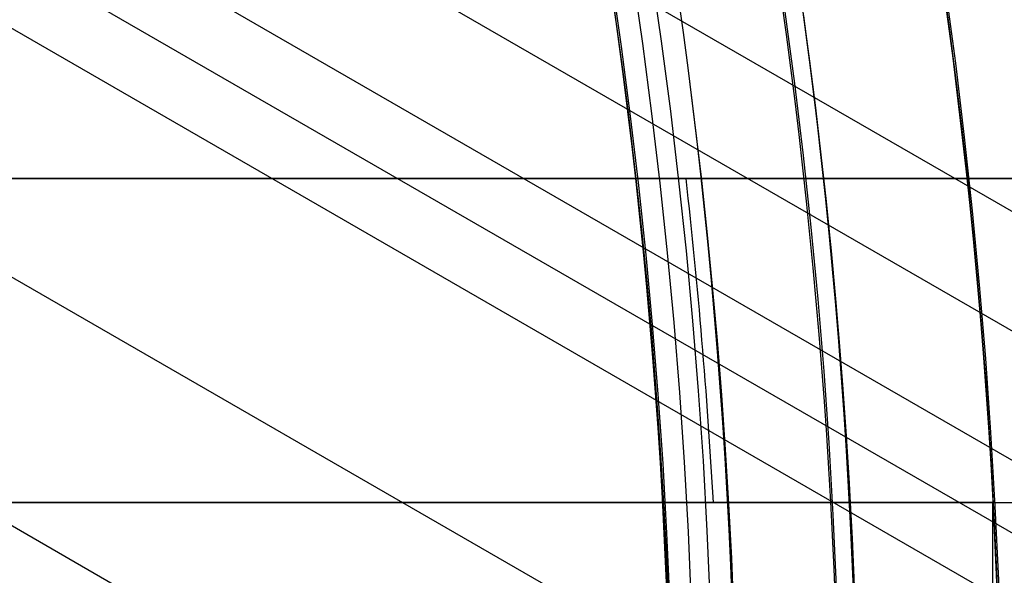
# Model space of a CAD drawing. Extents: x 12895 to 14339, y -6833 to -5581.
# Tile 46 of 79: x 13679 to 13691, y -6378 to -6371. Entities that reach past the tile are written whole.
import ezdxf

# ---------------------------------------------------------------- set-up
doc = ezdxf.new("R2010")
doc.units = 0
doc.layers.get('0').update_dxf_attribs({"linetype": 'CONTINUOUS'})
doc.layers.add('BLANCO_METALICO', color=7, linetype='CONTINUOUS')
doc.layers.add('COLOR', color=7, linetype='CONTINUOUS')

msp = doc.modelspace()

# ---------------------------------------------------------------- linework, layer by layer
for p, q in [((14331.2883553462, -6744.337977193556, 56.00127932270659), (13668.15113896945, -6361.475526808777, 56.00127932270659)), ((14330.59729254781, -6745.534933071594, 54.26775994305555), (13668.50132094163, -6363.273645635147, 54.26775994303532)), ((13668.99297572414, -6364.454267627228, 54.69070342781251), (14330.20898192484, -6746.207506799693, 54.69070342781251)), ((14329.82067130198, -6746.880080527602, 55.11364691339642), (13669.44400229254, -6365.61143289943, 55.1136469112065)), ((13681.88332336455, -6367.928894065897, 53.89742668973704), (14331.92701145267, -6743.23179236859, 53.89742668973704)), ((13670.51738620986, -6369.302005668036, 55.48398016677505), (14328.49095239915, -6749.183221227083, 55.483980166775)), ((14327.1612334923, -6751.486361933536, 55.85431342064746), (13671.29042623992, -6372.819174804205, 55.8543134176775))]:
    msp.add_line(p, q)
at = {"extrusion": (0.1124755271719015, 0.1948133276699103, 0.974370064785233)}
msp.add_lwpolyline([(-15018.43660288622, -1296.50098592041), (-15018.94715248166, -1296.19201752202), (-15019.45569829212, -1295.878352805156), (-15019.96217989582, -1295.560010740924), (-15020.46653706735, -1295.237011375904), (-15020.96870980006, -1294.909375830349), (-15021.46863832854, -1294.577126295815), (-15021.96626315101, -1294.240286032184), (-15022.46152505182, -1293.898879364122), (-15022.95436512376, -1293.552931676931), (-15023.44472479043, -1293.20246941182), (-15023.93254582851, -1292.847520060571), (-15024.41777038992, -1292.488112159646), (-15024.90034102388, -1292.124275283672), (-15025.38020069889, -1291.756040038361), (-15025.85729282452, -1291.383438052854), (-15026.33156127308, -1291.006501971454), (-15026.80295040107, -1290.625265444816), (-15027.27140507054, -1290.239763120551), (-15027.7368706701, -1289.850030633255), (-15028.19929313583, -1289.456104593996), (-15028.65861897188, -1289.058022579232), (-15029.11479527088, -1288.655823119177), (-15029.56776973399, -1288.249545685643), (-15030.01749069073, -1287.839230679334), (-15030.46390711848, -1287.42491941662), (-15030.90696866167, -1287.006654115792), (-15031.34662565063, -1286.584477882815), (-15031.78282912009, -1286.158434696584), (-15032.21553082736, -1285.728569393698), (-15032.64468327, -1285.294927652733), (-15033.07023970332, -1284.857555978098), (-15033.49215415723, -1284.416501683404), (-15033.91038145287, -1283.971812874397), (-15034.3248772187, -1283.523538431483), (-15034.73559790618, -1283.071727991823), (-15035.14250080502, -1282.616431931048), (-15035.5455440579, -1282.157701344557), (-15035.94468667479, -1281.695588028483), (-15036.33988854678, -1281.230144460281), (-15036.73111045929, -1280.761423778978), (-15037.11831410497, -1280.289479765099), (-15037.50146209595, -1279.814366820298), (-15037.88051797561, -1279.336139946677), (-15038.2554462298, -1278.854854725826), (-15038.62621229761, -1278.370567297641), (-15038.99278258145, -1277.883334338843), (-15039.35512445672, -1277.393213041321), (-15039.71320628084, -1276.900261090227), (-15040.06699740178, -1276.404536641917), (-15040.41646816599, -1275.906098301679), (-15040.76158992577, -1275.405005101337), (-15041.1023350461, -1274.90131647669), (-15041.43867691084, -1274.395092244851), (-15041.7705899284, -1273.886392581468), (-15042.09804953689, -1273.375277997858), (-15042.42103220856, -1272.861809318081), (-15042.73951545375, -1272.346047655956), (-15043.05347782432, -1271.828054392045), (-15043.36289891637, -1271.30789115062), (-15043.66775937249, -1270.785619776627), (-15043.96804088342, -1270.261302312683), (-15044.26372618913, -1269.735000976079), (-15044.55479907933, -1269.20677813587), (-15044.84124439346, -1268.676696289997), (-15045.12304802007, -1268.144818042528), (-15045.40019689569, -1267.611206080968), (-15045.67267900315, -1267.075923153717), (-15045.94048336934, -1266.539032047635), (-15046.20360006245, -1266.000595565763), (-15046.4620201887, -1265.460676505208), (-15046.7157358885, -1264.919337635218), (-15046.96474033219, -1264.376641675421), (-15047.20902771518, -1263.832651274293), (-15047.44859325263, -1263.287428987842), (-15047.68343317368, -1262.741037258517), (-15047.91354471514, -1262.193538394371), (-15048.13892611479, -1261.64499454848), (-15048.35957660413, -1261.095467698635), (-15048.57549640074, -1260.545019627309), (-15048.78668670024, -1259.993711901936), (-15048.99314966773, -1259.441605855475), (-15049.19488842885, -1258.888762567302), (-15049.39190706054, -1258.335242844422), (-15049.5842105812, -1257.781107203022), (-15049.77180494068, -1257.226415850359), (-15049.95469700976, -1256.671228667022), (-15050.13289456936, -1256.115605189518), (-15050.30640629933, -1255.559604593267), (-15050.47524176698, -1255.003285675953), (-15050.63941141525, -1254.446706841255), (-15050.79892655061, -1253.889926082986), (-15050.95379933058, -1253.333000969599), (-15051.10404275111, -1252.77598862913), (-15051.24967063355, -1252.218945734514), (-15051.39069761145, -1251.661928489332), (-15051.52713911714, -1251.10499261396), (-15051.65901136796, -1250.548193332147), (-15051.78633135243, -1249.991585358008), (-15051.90911681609, -1249.435222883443), (-15052.02738624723, -1248.879159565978), (-15052.14115886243, -1248.32344851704), (-15052.25045459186, -1247.768142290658), (-15052.35529406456, -1247.213292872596), (-15052.45569859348, -1246.658951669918), (-15052.55169016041, -1246.105169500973), (-15052.64329140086, -1245.551996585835), (-15052.73052558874, -1244.999482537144), (-15052.81341662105, -1244.447676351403), (-15052.89198900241, -1243.896626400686), (-15052.96626782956, -1243.346380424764), (-15053.03627877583, -1242.796985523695), (-15053.10204807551, -1242.24848815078), (-15053.16360250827, -1241.700934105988), (-15053.22096938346, -1241.154368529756), (-15053.27417652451, -1240.60883589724), (-15053.3232522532, -1240.064380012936), (-15053.36822537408, -1239.521044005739), (-15053.40912515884, -1238.978870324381), (-15053.44598133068, -1238.437900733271), (-15053.47882404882, -1237.898176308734), (-15053.50768389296, -1237.35973743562), (-15053.53259184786, -1236.822623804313), (-15053.55357928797, -1236.286874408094), (-15053.57067796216, -1235.752527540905), (-15053.58391997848, -1235.219620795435), (-15053.59333778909, -1234.6881910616), (-15053.59896417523, -1234.158274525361), (-15053.60083223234, -1233.629906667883), (-15053.59903301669, -1233.1113657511), (-15053.59361436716, -1232.591332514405), (-15053.58454499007, -1232.069840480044), (-15053.57179388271, -1231.546923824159), (-15053.55533034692, -1231.022617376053), (-15053.53512400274, -1230.496956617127), (-15053.51114480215, -1229.969977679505), (-15053.48336304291, -1229.441717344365), (-15053.45174938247, -1228.912213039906), (-15053.41627485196, -1228.381502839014), (-15053.37691087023, -1227.849625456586), (-15053.33362925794, -1227.316620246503), (-15053.28640225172, -1226.782527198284), (-15053.23520251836, -1226.247386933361), (-15053.18000316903, -1225.71124070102), (-15053.12077777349, -1225.174130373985), (-15053.05750037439, -1224.636098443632), (-15052.99014550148, -1224.097188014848), (-15052.91868818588, -1223.557442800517), (-15052.84310397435, -1223.016907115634), (-15052.76336894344, -1222.475625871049), (-15052.67945971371, -1221.93364456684), (-15052.59135346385, -1221.391009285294), (-15052.49902794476, -1220.847766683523), (-15052.40246149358, -1220.30396398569), (-15052.30163304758, -1219.759648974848), (-15052.19652215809, -1219.214869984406), (-15052.08710900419, -1218.669675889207), (-15051.9733744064, -1218.12411609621), (-15051.85529984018, -1217.578240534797), (-15051.73286744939, -1217.0320996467), (-15051.60606005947, -1216.48574437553), (-15051.47486119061, -1215.939226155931), (-15051.33925507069, -1215.39259690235), (-15051.19922664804, -1214.84590899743), (-15051.05476160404, -1214.299215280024), (-15050.9058463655, -1213.752569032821), (-15050.75246811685, -1213.206023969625), (-15050.59461481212, -1212.659634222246), (-15050.43227518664, -1212.113454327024), (-15050.26543876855, -1211.567539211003), (-15050.09409589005, -1211.021944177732), (-15049.91823769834, -1210.476724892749), (-15049.73785616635, -1209.931937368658), (-15049.55294410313, -1209.387637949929), (-15049.36349516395, -1208.843883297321), (-15049.16950386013, -1208.300730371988), (-15048.9709655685, -1207.758236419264), (-15048.76787654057, -1207.216458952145), (-15048.5602339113, -1206.675455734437), (-15048.34803570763, -1206.135284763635), (-15048.13128085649, -1205.596004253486), (-15047.90996919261, -1205.057672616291), (-15047.68410146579, -1204.520348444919), (-15047.45367934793, -1203.984090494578), (-15047.21870543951, -1203.448957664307), (-15046.97918327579, -1202.915008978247), (-15046.73511733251, -1202.382303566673), (-15046.48651303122, -1201.850900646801), (-15046.23337674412, -1201.320859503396), (-15045.9757157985, -1200.792239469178), (-15045.71353848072, -1200.265099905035), (-15045.44685403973, -1199.73950018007), (-15045.17567269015, -1199.215499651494), (-15044.9000056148, -1198.693157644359), (-15044.61986496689, -1198.172533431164), (-15044.33526387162, -1197.653686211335), (-15044.0462164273, -1197.1366750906), (-15043.75273770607, -1196.62155906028), (-15043.454843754, -1196.108396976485), (-15043.15255159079, -1195.597247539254), (-15042.84587920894, -1195.088169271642), (-15042.53484557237, -1194.581220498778), (-15042.21947061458, -1194.076459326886), (-15041.8997752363, -1193.573943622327), (-15041.57578130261, -1193.073730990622), (-15041.24751163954, -1192.575878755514), (-15040.9149900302, -1192.080443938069), (-15040.57824121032, -1191.587483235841), (-15040.23729086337, -1191.097053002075), (-15039.89216561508, -1190.609209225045), (-15039.54289302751, -1190.124007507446), (-15039.18950159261, -1189.641503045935), (-15038.83202072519, -1189.161750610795), (-15038.47048075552, -1188.684804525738), (-15038.10491292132, -1188.21071864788), (-15037.73534935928, -1187.739546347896), (-15037.36182309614, -1187.271340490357), (-15036.98436803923, -1186.806153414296), (-15036.60301896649, -1186.34403691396), (-15036.21781151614, -1185.885042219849), (-15035.82878217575, -1185.429219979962), (-15035.43596827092, -1184.976620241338), (-15035.03940795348, -1184.527292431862), (-15034.63914018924, -1184.081285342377), (-15034.23520474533, -1183.638647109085), (-15033.82764217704, -1183.199425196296), (-15033.41649381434, -1182.763666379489), (-15033.00180174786, -1182.33141672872), (-15032.5836088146, -1181.902721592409), (-15032.16195858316, -1181.477625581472), (-15031.73689533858, -1181.056172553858), (-15031.30846406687, -1180.638405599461), (-15030.87671043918, -1180.224367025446), (-15030.44168079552, -1179.814098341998), (-15030.00342212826, -1179.407640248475), (-15029.56198206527, -1179.00503262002), (-15029.11740885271, -1178.606314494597), (-15028.66975133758, -1178.211524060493), (-15028.21905894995, -1177.820698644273), (-15027.76538168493, -1177.433874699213), (-15027.30877008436, -1177.051087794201), (-15026.8492752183, -1176.672372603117), (-15026.38694866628, -1176.297762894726), (-15025.92184249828, -1175.927291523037), (-15025.45400925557, -1175.560990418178), (-15024.98350193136, -1175.198890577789), (-15024.51037395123, -1174.841022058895), (-15024.0346791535, -1174.487413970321), (-15023.5564717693, -1174.13809446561), (-15023.07580640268, -1173.793090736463), (-15022.59273801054, -1173.452429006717), (-15022.10732188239, -1173.116134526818), (-15021.61961362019, -1172.784231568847), (-15021.12966911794, -1172.456743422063), (-15020.63754454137, -1172.133692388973), (-15020.14329630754, -1171.815099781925), (-15019.64698106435, -1171.500985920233)], dxfattribs=at)
at = {"extrusion": (0.1124755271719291, 0.1948133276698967, 0.9743700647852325)}
msp.add_lwpolyline([(-15017.52574510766, -1171.500985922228), (-15018.04681472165, -1171.80577710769), (-15018.56593438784, -1172.115427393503), (-15019.08304083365, -1172.429918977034), (-15019.59807095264, -1172.749232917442), (-15020.11096182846, -1173.073349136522), (-15020.62165075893, -1173.402246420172), (-15021.13007527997, -1173.735902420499), (-15021.63617318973, -1174.074293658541), (-15022.13988257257, -1174.417395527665), (-15022.6411418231, -1174.765182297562), (-15023.13988967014, -1175.117627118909), (-15023.63606520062, -1175.474702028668), (-15024.12960788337, -1175.836377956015), (-15024.62045759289, -1176.202624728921), (-15025.10855463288, -1176.573411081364), (-15025.59383975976, -1176.948704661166), (-15026.07625420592, -1177.328472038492), (-15026.55573970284, -1177.712678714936), (-15027.03223850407, -1178.101289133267), (-15027.50569340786, -1178.49426668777), (-15027.97604777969, -1178.891573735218), (-15028.44324557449, -1179.293171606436), (-15028.90723135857, -1179.69902061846), (-15029.36795033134, -1180.109080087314), (-15029.82534834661, -1180.523308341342), (-15030.27937193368, -1180.941662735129), (-15030.72996831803, -1181.36409966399), (-15031.17708544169, -1181.790574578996), (-15031.62067198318, -1182.221042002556), (-15032.06067737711, -1182.655455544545), (-15032.49705183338, -1183.093767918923), (-15032.92974635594, -1183.535930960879), (-15033.35871276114, -1183.981895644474), (-15033.78390369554, -1184.431612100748), (-15034.20527265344, -1184.885029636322), (-15034.62277399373, -1185.342096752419), (-15035.03636295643, -1185.802761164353), (-15035.44599567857, -1186.266969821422), (-15035.85162920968, -1186.734668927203), (-15036.2532215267, -1187.205803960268), (-15036.65073154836, -1187.680319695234), (-15037.04411914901, -1188.158160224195), (-15037.43334517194, -1188.639268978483), (-15037.81837144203, -1189.123588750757), (-15038.19916077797, -1189.611061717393), (-15038.57567700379, -1190.101629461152), (-15038.94788495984, -1190.595232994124), (-15039.31575051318, -1191.091812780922), (-15039.67924056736, -1191.591308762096), (-15040.0383230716, -1192.093660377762), (-15040.39296702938, -1192.598806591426), (-15040.74314250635, -1193.106685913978), (-15041.08882063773, -1193.617236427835), (-15041.42997363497, -1194.130395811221), (-15041.76657479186, -1194.646101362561), (-15042.09859849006, -1195.164290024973), (-15042.42602020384, -1195.684898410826), (-15042.74881650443, -1196.207862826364), (-15043.0669650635, -1196.733119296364), (-15043.38044465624, -1197.260603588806), (-15043.68923516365, -1197.790251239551), (-15043.99331757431, -1198.321997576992), (-15044.2926739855, -1198.855777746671), (-15044.58728760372, -1199.391526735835), (-15044.87714274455, -1199.929179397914), (-15045.16222483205, -1200.468670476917), (-15045.44252039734, -1201.009934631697), (-15045.71801707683, -1201.552906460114), (-15045.98870360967, -1202.097520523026), (-15046.25456983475, -1202.643711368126), (-15046.51560668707, -1203.191413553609), (-15046.77180619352, -1203.740561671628), (-15047.02316146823, -1204.291090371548), (-15047.2696667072, -1204.842934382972), (-15047.51131718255, -1205.39602853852), (-15047.74810923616, -1205.950307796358), (-15047.9800402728, -1206.505707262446), (-15048.20710875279, -1207.062162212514), (-15048.42931418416, -1207.619608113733), (-15048.64665711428, -1208.177980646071), (-15048.85913912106, -1208.737215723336), (-15049.06676280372, -1209.297249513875), (-15049.26953177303, -1209.858018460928), (-15049.4674506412, -1210.41945930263), (-15049.66052501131, -1210.981509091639), (-15049.84876146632, -1211.544105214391), (-15050.03216755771, -1212.107185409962), (-15050.21075179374, -1212.670687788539), (-15050.3845236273, -1213.234550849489), (-15050.5534934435, -1213.798713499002), (-15050.71767254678, -1214.363115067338), (-15050.87707314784, -1214.927695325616), (-15051.03170835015, -1215.492394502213), (-15051.18159213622, -1216.05715329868), (-15051.32673935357, -1216.621912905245), (-15051.46716570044, -1217.186615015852), (-15051.6028877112, -1217.75120184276), (-15051.7339227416, -1218.315616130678), (-15051.86028895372, -1218.879801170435), (-15051.98200530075, -1219.443700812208), (-15052.09909151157, -1220.007259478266), (-15052.2115680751, -1220.57042217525), (-15052.31945622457, -1221.133134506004), (-15052.42277792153, -1221.695342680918), (-15052.5215558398, -1222.256993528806), (-15052.61581334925, -1222.81803450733), (-15052.70557449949, -1223.378413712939), (-15052.79086400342, -1223.93807989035), (-15052.87170722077, -1224.496982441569), (-15052.94813014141, -1225.05507143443), (-15053.02015936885, -1225.612297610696), (-15053.08782210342, -1226.168612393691), (-15053.15114612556, -1226.723967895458), (-15053.21015977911, -1227.278316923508), (-15053.26489195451, -1227.831612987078), (-15053.315372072, -1228.383810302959), (-15053.3616300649, -1228.9348638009), (-15053.40369636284, -1229.484729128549), (-15053.44160187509, -1230.033362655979), (-15053.47537797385, -1230.580721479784), (-15053.50505647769, -1231.126763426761), (-15053.53066963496, -1231.671447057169), (-15053.55225010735, -1232.21473166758), (-15053.56983095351, -1232.756577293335), (-15053.58344561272, -1233.296944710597), (-15053.59312788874, -1233.835795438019), (-15053.5989119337, -1234.373091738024), (-15053.60083223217, -1234.908796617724), (-15053.5990805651, -1235.420439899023), (-15053.59380538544, -1235.933536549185), (-15053.58497662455, -1236.448054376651), (-15053.57256448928, -1236.963960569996), (-15053.55653947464, -1237.481221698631), (-15053.5368723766, -1237.999803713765), (-15053.51353430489, -1238.519671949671), (-15053.48649669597, -1239.040791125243), (-15053.45573132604, -1239.563125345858), (-15053.42121032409, -1240.086638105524), (-15053.38290618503, -1240.611292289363), (-15053.34079178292, -1241.137050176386), (-15053.29484038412, -1241.663873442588), (-15053.24502566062, -1242.191723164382), (-15053.1913217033, -1242.720559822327), (-15053.13370303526, -1243.250343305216), (-15053.07214462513, -1243.781032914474), (-15053.00662190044, -1244.312587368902), (-15052.93711076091, -1244.844964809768), (-15052.86358759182, -1245.378122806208), (-15052.78602927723, -1245.912018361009), (-15052.70441321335, -1246.446607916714), (-15052.61871732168, -1246.981847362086), (-15052.52892006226, -1247.517692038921), (-15052.43500044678, -1248.054096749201), (-15052.33693805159, -1248.591015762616), (-15052.23471303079, -1249.128402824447), (-15052.128306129, -1249.666211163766), (-15052.0176986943, -1250.204393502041), (-15051.9028726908, -1250.742902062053), (-15051.78381071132, -1251.281688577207), (-15051.66049598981, -1251.82070430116), (-15051.53291241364, -1252.359900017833), (-15051.40104453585, -1252.899226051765), (-15051.26487758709, -1253.438632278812), (-15051.12439748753, -1253.978068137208), (-15050.97959085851, -1254.517482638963), (-15050.83044503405, -1255.056824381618), (-15050.67694807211, -1255.596041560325), (-15050.51908876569, -1256.135081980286), (-15050.35685665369, -1256.67389306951), (-15050.19024203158, -1257.212421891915), (-15050.01923596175, -1257.750615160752), (-15049.84383028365, -1258.288419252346), (-15049.66401762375, -1258.825780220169), (-15049.47979140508, -1259.362643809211), (-15049.29114585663, -1259.898955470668), (-15049.09807602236, -1260.434660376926), (-15048.90057776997, -1260.969703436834), (-15048.69864779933, -1261.504029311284), (-15048.49228365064, -1262.037582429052), (-15048.28148371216, -1262.57030700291), (-15048.06624722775, -1263.102147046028), (-15047.84657430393, -1263.633046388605), (-15047.62246591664, -1264.162948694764), (-15047.3939239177, -1264.691797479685), (-15047.16095104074, -1265.219536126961), (-15046.92355090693, -1265.746107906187), (-15046.68172803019, -1266.271455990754), (-15046.43548782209, -1266.795523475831), (-15046.18483659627, -1267.318253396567), (-15045.92978157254, -1267.839588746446), (-15045.67033088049, -1268.359472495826), (-15045.4064935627, -1268.877847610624), (-15045.13827957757, -1269.394657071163), (-15044.86569980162, -1269.909843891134), (-15044.58876603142, -1270.4233511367), (-15044.3074909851, -1270.93512194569), (-15044.0218883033, -1271.445099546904), (-15043.7319725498, -1271.953227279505), (-15043.43775921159, -1272.459448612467), (-15043.13926469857, -1272.963707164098), (-15042.83650634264, -1273.465946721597), (-15042.52950239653, -1273.966111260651), (-15042.21827203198, -1274.464144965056), (-15041.90283533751, -1274.959992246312), (-15041.5832133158, -1275.453597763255), (-15041.25942788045, -1275.944906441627), (-15040.93150185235, -1276.433863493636), (-15040.59945895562, -1276.920414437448), (-15040.26332381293, -1277.404505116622), (-15039.92312194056, -1277.886081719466), (-15039.57887974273, -1278.365090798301), (-15039.23062450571, -1278.841479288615), (-15038.87838439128, -1279.315194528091), (-15038.52218842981, -1279.786184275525), (-15038.16206651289, -1280.254396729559), (-15037.79804938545, -1280.719780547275), (-15037.43016863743, -1281.182284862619), (-15037.05845669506, -1281.641859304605), (-15036.68294681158, -1282.098454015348), (-15036.30367305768, -1282.55201966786), (-15035.92067031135, -1283.002507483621), (-15035.53397424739, -1283.449869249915), (-15035.14362132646, -1283.894057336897), (-15034.74964878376, -1284.335024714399), (-15034.35209461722, -1284.772724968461), (-15033.95099757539, -1285.207112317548), (-15033.54639714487, -1285.638141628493), (-15033.13833353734, -1286.065768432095), (-15032.72684767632, -1286.4899489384), (-15032.31198118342, -1286.910640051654), (-15031.89377636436, -1287.327799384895), (-15031.47227619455, -1287.741385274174), (-15031.04752430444, -1288.151356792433), (-15030.61956496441, -1288.557673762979), (-15030.18844306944, -1288.960296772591), (-15029.75420412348, -1289.359187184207), (-15029.31689422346, -1289.754307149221), (-15028.87656004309, -1290.145619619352), (-15028.43324881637, -1290.533088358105), (-15027.9870083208, -1290.916677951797), (-15027.53788686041, -1291.296353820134), (-15027.08593324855, -1291.672082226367), (-15026.63119679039, -1292.043830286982), (-15026.17372726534, -1292.411565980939), (-15025.71357490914, -1292.77525815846), (-15025.25079039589, -1293.134876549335), (-15024.78542481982, -1293.490391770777), (-15024.317529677, -1293.841775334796), (-15023.84715684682, -1294.188999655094), (-15023.37435857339, -1294.53203805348), (-15022.89918744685, -1294.870864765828), (-15022.42169638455, -1295.205454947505), (-15021.94193861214, -1295.53578467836), (-15021.45996764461, -1295.861830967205), (-15020.97583726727, -1296.183571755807), (-15020.48960151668, -1296.500985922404)], dxfattribs=at)
at = {"extrusion": (0.1124755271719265, 0.1948133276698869, 0.9743700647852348)}
msp.add_lwpolyline([(-15023.88679101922, -1171.500985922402), (-15024.3622058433, -1171.836103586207), (-15024.83536931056, -1172.175294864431), (-15025.30623226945, -1172.518536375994), (-15025.77474586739, -1172.865803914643), (-15026.24086156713, -1173.217072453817), (-15026.70453116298, -1173.572316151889), (-15027.16570679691, -1173.931508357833), (-15027.6243409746, -1174.294621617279), (-15028.08038658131, -1174.661627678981), (-15028.53379689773, -1175.032497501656), (-15028.98452561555, -1175.407201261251), (-15029.43252685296, -1175.785708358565), (-15029.87775517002, -1176.16798742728), (-15030.32016558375, -1176.554006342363), (-15030.75971358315, -1176.943732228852), (-15031.19635514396, -1177.337131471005), (-15031.63004674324, -1177.734169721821), (-15032.06074537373, -1178.134811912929), (-15032.48840855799, -1178.539022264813), (-15032.91299436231, -1178.946764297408), (-15033.33446141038, -1179.358000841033), (-15033.75276889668, -1179.772694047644), (-15034.16787659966, -1180.190805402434), (-15034.57974489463, -1180.612295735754), (-15034.98833476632, -1181.037125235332), (-15035.39360782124, -1181.465253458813), (-15035.79552629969, -1181.896639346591), (-15036.1940530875, -1182.33124123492), (-15036.58915172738, -1182.769016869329), (-15036.98078643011, -1183.209923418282), (-15037.3689220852, -1183.653917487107), (-15037.75352427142, -1184.100955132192), (-15038.13455926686, -1184.550991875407), (-15038.51199405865, -1185.003982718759), (-15038.88579635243, -1185.459882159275), (-15039.25593458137, -1185.918644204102), (-15039.62237791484, -1186.380222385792), (-15039.98509626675, -1186.844569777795), (-15040.34406030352, -1187.311639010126), (-15040.69924145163, -1187.781382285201), (-15041.05061190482, -1188.253751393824), (-15041.39814463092, -1188.728697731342), (-15041.74181337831, -1189.206172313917), (-15042.08159268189, -1189.686125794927), (-15042.41745786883, -1190.16850848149), (-15042.74938506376, -1190.653270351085), (-15043.07735119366, -1191.140361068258), (-15043.40133399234, -1191.629730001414), (-15043.72131200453, -1192.121326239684), (-15044.03726458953, -1192.615098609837), (-15044.34917192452, -1193.110995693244), (-15044.65701500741, -1193.608965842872), (-15044.96077565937, -1194.108957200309), (-15045.26043652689, -1194.610917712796), (-15045.55598108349, -1195.11479515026), (-15045.84739363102, -1195.620537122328), (-15046.13465930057, -1196.128091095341), (-15046.41776405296, -1196.637404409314), (-15046.69669467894, -1197.148424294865), (-15046.97143879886, -1197.661097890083), (-15047.24198486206, -1198.175372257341), (-15047.5083221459, -1198.691194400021), (-15047.77044075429, -1199.208511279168), (-15048.02833161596, -1199.727269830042), (-15048.28198648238, -1200.247416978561), (-15048.53139792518, -1200.768899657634), (-15048.77655933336, -1201.291664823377), (-15049.01746491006, -1201.815659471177), (-15049.25410966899, -1202.340830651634), (-15049.48648943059, -1202.867125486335), (-15049.71460081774, -1203.394491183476), (-15049.93844125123, -1203.922875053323), (-15050.15800894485, -1204.452224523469), (-15050.3733029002, -1204.982487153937), (-15050.58432290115, -1205.513610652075), (-15050.79106950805, -1206.045542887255), (-15050.99354405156, -1206.578231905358), (-15051.19174862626, -1207.111625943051), (-15051.38568608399, -1207.645673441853), (-15051.57536002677, -1208.180323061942), (-15051.76077479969, -1208.715523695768), (-15051.94193548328, -1209.251224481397), (-15052.11884788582, -1209.787374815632), (-15052.29151853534, -1210.323924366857), (-15052.45995467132, -1210.860823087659), (-15052.62416423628, -1211.398021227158), (-15052.78415586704, -1211.935469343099), (-15052.93993888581, -1212.473118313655), (-15053.09152329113, -1213.01091934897), (-15053.23891974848, -1213.548824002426), (-15053.38213958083, -1214.086784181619), (-15053.52119475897, -1214.624752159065), (-15053.6560978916, -1215.162680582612), (-15053.78686221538, -1215.70052248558), (-15053.9135015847, -1216.238231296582), (-15054.03603046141, -1216.775760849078), (-15054.15446390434, -1217.313065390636), (-15054.26881755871, -1217.850099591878), (-15054.37910764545, -1218.386818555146), (-15054.48535095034, -1218.923177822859), (-15054.5875648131, -1219.459133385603), (-15054.68576711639, -1219.994641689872), (-15054.77997627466, -1220.529659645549), (-15054.87021122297, -1221.064144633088), (-15054.95649140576, -1221.598054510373), (-15055.03883676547, -1222.131347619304), (-15055.11726773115, -1222.663982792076), (-15055.19180520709, -1223.195919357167), (-15055.26247056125, -1223.727117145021), (-15055.32928561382, -1224.257536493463), (-15055.39227262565, -1224.787138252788), (-15055.45145428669, -1225.315883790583), (-15055.50685370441, -1225.843734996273), (-15055.55849439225, -1226.370654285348), (-15055.606400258, -1226.896604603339), (-15055.65059559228, -1227.42154942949), (-15055.69110505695, -1227.945452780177), (-15055.7279536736, -1228.468279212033), (-15055.76116681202, -1228.989993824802), (-15055.79077017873, -1229.510562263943), (-15055.8167898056, -1230.029950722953), (-15055.83925203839, -1230.548125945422), (-15055.85818352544, -1231.065055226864), (-15055.87361120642, -1231.580706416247), (-15055.88556230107, -1232.095047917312), (-15055.89406429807, -1232.608048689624), (-15055.89914494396, -1233.119678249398), (-15055.90083223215, -1233.629906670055), (-15055.89908475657, -1234.149155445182), (-15055.89382253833, -1234.669854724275), (-15055.88501608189, -1235.191972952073), (-15055.87263615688, -1235.715477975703), (-15055.8566538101, -1236.240337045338), (-15055.83704037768, -1236.766516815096), (-15055.81376749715, -1237.293983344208), (-15055.78680711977, -1237.822702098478), (-15055.75613152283, -1238.352637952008), (-15055.72171332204, -1238.883755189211), (-15055.6835254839, -1239.416017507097), (-15055.64154133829, -1239.949388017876), (-15055.59573459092, -1240.483829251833), (-15055.54607933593, -1241.01930316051), (-15055.49255006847, -1241.555771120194), (-15055.4351216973, -1242.093193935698), (-15055.37376955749, -1242.631531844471), (-15055.30846942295, -1243.170744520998), (-15055.23919751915, -1243.710791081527), (-15055.16593053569, -1244.251630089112), (-15055.08864563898, -1244.793219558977), (-15055.00732048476, -1245.335516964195), (-15054.92193323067, -1245.8784792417), (-15054.83246254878, -1246.422062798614), (-15054.73888763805, -1246.966223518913), (-15054.64118823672, -1247.510916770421), (-15054.53934463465, -1248.056097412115), (-15054.43333768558, -1248.601719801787), (-15054.32314881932, -1249.147737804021), (-15054.20876005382, -1249.6941047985), (-15054.09015400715, -1250.240773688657), (-15053.96731390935, -1250.787696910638), (-15053.84022361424, -1251.334826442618), (-15053.70886761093, -1251.882113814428), (-15053.57323103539, -1252.429510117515), (-15053.43329968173, -1252.976966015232), (-15053.28906001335, -1253.524431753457), (-15053.14049917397, -1254.07185717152), (-15052.98760499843, -1254.619191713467), (-15052.83036602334, -1255.166384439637), (-15052.66877149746, -1255.71338403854), (-15052.502811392, -1256.260138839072), (-15052.33247641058, -1256.806596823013), (-15052.15775799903, -1257.352705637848), (-15051.97864835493, -1257.898412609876), (-15051.79514043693, -1258.44366475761), (-15051.6072279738, -1258.988408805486), (-15051.41490547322, -1259.53259119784), (-15051.21816823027, -1260.076158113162), (-15051.01701233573, -1260.619055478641), (-15050.81143468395, -1261.161228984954), (-15050.60143298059, -1261.702624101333), (-15050.38700574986, -1262.243186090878), (-15050.16815234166, -1262.782860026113), (-15049.9448729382, -1263.321590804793), (-15049.71716856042, -1263.859323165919), (-15049.48504107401, -1264.396001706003), (-15049.2484931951, -1264.931570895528), (-15049.00752849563, -1265.46597509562), (-15048.76215140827, -1265.99915857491), (-15048.51236723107, -1266.531065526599), (-15048.25818213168, -1267.061640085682), (-15047.99960315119, -1267.590826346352), (-15047.73663820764, -1268.118568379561), (-15047.46929609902, -1268.644810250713), (-15047.19758650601, -1269.169496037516), (-15046.92151999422, -1269.692569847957), (-15046.64110801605, -1270.213975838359), (-15046.35636291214, -1270.733658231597), (-15046.06729791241, -1271.251561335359), (-15045.77392713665, -1271.767629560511), (-15045.47626559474, -1272.281807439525), (-15045.17432918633, -1272.794039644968), (-15044.86813470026, -1273.304271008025), (-15044.55769981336, -1273.812446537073), (-15044.24304308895, -1274.31851143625), (-15043.92418397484, -1274.822411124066), (-15043.60114280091, -1275.324091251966), (-15043.27394077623, -1275.823497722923), (-15042.94259998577, -1276.320576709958), (-15042.60714338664, -1276.815274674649), (-15042.26759480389, -1277.307538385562), (-15041.92397892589, -1277.797314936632), (-15041.57632129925, -1278.284551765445), (-15041.22464832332, -1278.769196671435), (-15040.86898724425, -1279.25119783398), (-15040.50936614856, -1279.730503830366), (-15040.14581395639, -1280.20706365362), (-15039.7783604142, -1280.680826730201), (-15039.40703608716, -1281.151742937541), (-15039.031872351, -1281.619762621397), (-15038.65290138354, -1282.084836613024), (-15038.27015615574, -1282.546916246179), (-15037.88367042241, -1283.005953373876), (-15037.49347871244, -1283.461900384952), (-15037.09961631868, -1283.914710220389), (-15036.70211928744, -1284.364336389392), (-15036.30102440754, -1284.810732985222), (-15035.89636919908, -1285.253854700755), (-15035.48819190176, -1285.693656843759), (-15035.07653146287, -1286.130095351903), (-15034.66142752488, -1286.563126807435), (-15034.24292041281, -1286.9927084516), (-15033.8210511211, -1287.418798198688), (-15033.39586130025, -1287.841354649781), (-15032.96739324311, -1288.260337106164), (-15032.53568987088, -1288.675705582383), (-15032.1007947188, -1289.087420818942), (-15031.66275192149, -1289.495444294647), (-15031.22160619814, -1289.899738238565), (-15030.77740283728, -1290.300265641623), (-15030.33018768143, -1290.696990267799), (-15029.88000711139, -1291.089876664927), (-15029.42690803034, -1291.478890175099), (-15028.97093784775, -1291.863996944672), (-15028.512144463, -1292.245163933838), (-15028.05057624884, -1292.622358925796), (-15027.58628203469, -1292.99555053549), (-15027.11931108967, -1293.364708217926), (-15026.64971310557, -1293.729802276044), (-15026.17753817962, -1294.09080386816), (-15025.70283679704, -1294.447685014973), (-15025.22565981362, -1294.800418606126), (-15024.74605843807, -1295.14897840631), (-15024.26408421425, -1295.493339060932), (-15023.77978900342, -1295.833476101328), (-15023.29322496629, -1296.169365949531), (-15022.80444454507, -1296.500985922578)], dxfattribs=at)
at = {"extrusion": (0.1124755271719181, 0.1948133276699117, 0.9743700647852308)}
msp.add_lwpolyline([(-15024.64440849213, -1296.500985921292), (-15025.11033923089, -1296.163662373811), (-15025.57399863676, -1295.822402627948), (-15026.035339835, -1295.477230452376), (-15026.49431625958, -1295.128170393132), (-15026.95088166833, -1294.775247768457), (-15027.40499015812, -1294.418488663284), (-15027.85659617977, -1294.057919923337), (-15028.30565455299, -1293.693569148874), (-15028.75212048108, -1293.325464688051), (-15029.1959495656, -1292.953635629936), (-15029.6370978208, -1292.57811179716), (-15030.07552168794, -1292.198923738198), (-15030.51117804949, -1291.816102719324), (-15030.94402424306, -1291.4296807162), (-15031.37401807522, -1291.039690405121), (-15031.80111783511, -1290.646165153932), (-15032.22528230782, -1290.249139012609), (-15032.64647078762, -1289.848646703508), (-15033.06464309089, -1289.444723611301), (-15033.47975956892, -1289.037405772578), (-15033.89178112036, -1288.626729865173), (-15034.30066920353, -1288.212733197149), (-15034.70638584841, -1287.795453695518), (-15035.1088936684, -1287.374929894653), (-15035.50815587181, -1286.951200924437), (-15035.90413627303, -1286.524306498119), (-15036.29679930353, -1286.09428689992), (-15036.68611002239, -1285.66118297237), (-15037.07203412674, -1285.225036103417), (-15037.45453796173, -1284.78588821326), (-15037.8335885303, -1284.343781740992), (-15038.20915350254, -1283.898759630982), (-15038.58120122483, -1283.450865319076), (-15038.94970072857, -1283.000142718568), (-15039.31462173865, -1282.546636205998), (-15039.67593468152, -1282.090390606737), (-15040.03361069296, -1281.63145118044), (-15040.3876216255, -1281.169863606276), (-15040.73794005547, -1280.705673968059), (-15041.08453928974, -1280.238928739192), (-15041.42739337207, -1279.76967476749), (-15041.7664770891, -1279.297959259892), (-15042.10176597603, -1278.823829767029), (-15042.43323632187, -1278.347334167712), (-15042.76086517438, -1277.868520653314), (-15043.0846303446, -1277.387437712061), (-15043.40451041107, -1276.904134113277), (-15043.72048472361, -1276.41865889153), (-15044.0325334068, -1275.931061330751), (-15044.34063736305, -1275.441390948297), (-15044.64477827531, -1274.949697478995), (-15044.94493860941, -1274.456030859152), (-15045.24110161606, -1273.960441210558), (-15045.53325133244, -1273.462978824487), (-15045.82137258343, -1272.963694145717), (-15046.10545098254, -1272.462637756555), (-15046.38547293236, -1271.959860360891), (-15046.66142562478, -1271.455412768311), (-15046.93329704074, -1270.949345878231), (-15047.20107594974, -1270.441710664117), (-15047.46475190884, -1269.93255815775), (-15047.7243152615, -1269.421939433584), (-15047.97975713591, -1268.909905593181), (-15048.23106944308, -1268.396507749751), (-15048.47824487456, -1267.881797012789), (-15048.72127689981, -1267.365824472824), (-15048.96015976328, -1266.848641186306), (-15049.19488848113, -1266.330298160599), (-15049.42545883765, -1265.810846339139), (-15049.65186738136, -1265.290336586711), (-15049.87411142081, -1264.768819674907), (-15050.09218902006, -1264.246346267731), (-15050.30609899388, -1263.722966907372), (-15050.51584090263, -1263.198732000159), (-15050.72141504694, -1262.673691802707), (-15050.92282246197, -1262.147896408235), (-15051.12006491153, -1261.621395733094), (-15051.31314488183, -1261.094239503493), (-15051.50206557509, -1260.56647724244), (-15051.68683090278, -1260.038158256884), (-15051.86744547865, -1259.509331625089), (-15052.04391461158, -1258.980046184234), (-15052.21624429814, -1258.450350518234), (-15052.3844412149, -1257.920292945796), (-15052.54851271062, -1257.389921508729), (-15052.70846679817, -1256.859283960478), (-15052.86431214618, -1256.328427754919), (-15053.01605807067, -1255.797400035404), (-15053.16371452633, -1255.266247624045), (-15053.3072920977, -1254.735017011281), (-15053.44680199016, -1254.203754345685), (-15053.58225602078, -1253.672505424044), (-15053.71366660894, -1253.141315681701), (-15053.84104676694, -1252.610230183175), (-15053.9644100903, -1252.07929361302), (-15054.08377074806, -1251.548550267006), (-15054.1991434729, -1251.018044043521), (-15054.31054355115, -1250.487818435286), (-15054.41798681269, -1249.957916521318), (-15054.52148962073, -1249.428380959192), (-15054.62106886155, -1248.899253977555), (-15054.71674193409, -1248.370577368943), (-15054.80852673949, -1247.842392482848), (-15054.89644167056, -1247.314740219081), (-15054.98050560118, -1246.787661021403), (-15055.06073787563, -1246.261194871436), (-15055.1371582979, -1245.735381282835), (-15055.20978712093, -1245.210259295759), (-15055.27864503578, -1244.685867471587), (-15055.3437531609, -1244.162243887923), (-15055.40513303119, -1243.639426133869), (-15055.46280658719, -1243.117451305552), (-15055.5167961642, -1242.596356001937), (-15055.56712448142, -1242.076176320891), (-15055.61381463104, -1241.556947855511), (-15055.65689006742, -1241.038705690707), (-15055.69637459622, -1240.521484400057), (-15055.73229236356, -1240.005318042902), (-15055.76466784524, -1239.490240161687), (-15055.79352583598, -1238.976283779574), (-15055.81889143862, -1238.463481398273), (-15055.84079005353, -1237.951864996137), (-15055.85924736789, -1237.441466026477), (-15055.87428934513, -1236.932315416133), (-15055.88594221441, -1236.424443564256), (-15055.8942324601, -1235.917880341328), (-15055.89918681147, -1235.412655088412), (-15055.90083223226, -1234.908796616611), (-15055.89903943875, -1234.382858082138), (-15055.89364049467, -1233.855431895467), (-15055.8846047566, -1233.32655085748), (-15055.87190186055, -1232.796248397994), (-15055.85550173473, -1232.26455857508), (-15055.83537461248, -1231.731516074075), (-15055.81149104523, -1231.197156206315), (-15055.78382191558, -1230.661514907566), (-15055.75233845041, -1230.12462873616), (-15055.71701223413, -1229.586534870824), (-15055.67781522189, -1229.047271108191), (-15055.63471975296, -1228.506875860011), (-15055.58769856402, -1227.965388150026), (-15055.53672480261, -1227.422847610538), (-15055.48177204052, -1226.879294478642), (-15055.42281428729, -1226.334769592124), (-15055.35982600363, -1225.789314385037), (-15055.29278211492, -1225.242970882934), (-15055.22165802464, -1224.695781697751), (-15055.14642962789, -1224.147790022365), (-15055.06707332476, -1223.599039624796), (-15054.98356603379, -1223.049574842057), (-15054.89588520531, -1222.499440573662), (-15054.80400883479, -1221.948682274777), (-15054.70791547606, -1221.397345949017), (-15054.6075842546, -1220.845478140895), (-15054.50299488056, -1220.293125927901), (-15054.39412766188, -1219.740336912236), (-15054.28096351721, -1219.187159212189), (-15054.16348398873, -1218.633641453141), (-15054.04167125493, -1218.079832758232), (-15053.91550814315, -1217.525782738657), (-15053.7849781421, -1216.971541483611), (-15053.65006541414, -1216.417159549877), (-15053.51075480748, -1215.862687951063), (-15053.36703186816, -1215.308178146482), (-15053.21888285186, -1214.753682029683), (-15053.06629473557, -1214.19925191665), (-15052.909255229, -1213.644940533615), (-15052.74775278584, -1213.09080100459), (-15052.58177661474, -1212.536886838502), (-15052.41131669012, -1211.983251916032), (-15052.23636376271, -1211.429950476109), (-15052.05690936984, -1210.877037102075), (-15051.87294584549, -1210.324566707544), (-15051.68446633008, -1209.772594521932), (-15051.4914647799, -1209.221176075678), (-15051.29393597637, -1208.670367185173), (-15051.09187553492, -1208.120223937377), (-15050.88527991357, -1207.570802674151), (-15050.67414642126, -1207.022159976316), (-15050.45847322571, -1206.474352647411), (-15050.23825936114, -1205.927437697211), (-15050.01350473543, -1205.381472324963), (-15049.78421013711, -1204.83651390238), (-15049.55037724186, -1204.292619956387), (-15049.31200861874, -1203.749848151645), (-15049.06910773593, -1203.208256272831), (-15048.82167896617, -1202.667902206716), (-15048.56972759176, -1202.128843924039), (-15048.31325980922, -1201.59113946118), (-15048.05228273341, -1201.054846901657), (-15047.7868044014, -1200.520024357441), (-15047.51683377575, -1199.986729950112), (-15047.24238074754, -1199.455021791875), (-15046.96345613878, -1198.924957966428), (-15046.68007170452, -1198.396596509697), (-15046.39224013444, -1197.869995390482), (-15046.09997505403, -1197.345212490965), (-15045.80329102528, -1196.822305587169), (-15045.50220354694, -1196.301332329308), (-15045.19672905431, -1195.782350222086), (-15044.88688491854, -1195.265416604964), (-15044.57268944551, -1194.750588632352), (-15044.25416187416, -1194.237923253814), (-15043.93132237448, -1193.727477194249), (-15043.60419204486, -1193.219306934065), (-15043.27279290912, -1192.713468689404), (-15042.93714791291, -1192.21001839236), (-15042.5972809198, -1191.709011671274), (-15042.25321670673, -1191.210503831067), (-15041.90498095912, -1190.714549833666), (-15041.55260026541, -1190.22120427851), (-15041.19610211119, -1189.730521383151), (-15040.83551487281, -1189.242554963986), (-15040.47086781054, -1188.757358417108), (-15040.10219106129, -1188.274984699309), (-15039.72951563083, -1187.795486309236), (-15039.35287338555, -1187.318915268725), (-15038.97229704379, -1186.845323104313), (-15038.58782016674, -1186.374760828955), (-15038.19947714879, -1185.907278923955), (-15037.8073032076, -1185.442927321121), (-15037.41133437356, -1184.981755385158), (-15037.01160747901, -1184.523811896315), (-15036.60816014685, -1184.069145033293), (-15036.20103077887, -1183.617802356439), (-15035.79025854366, -1183.169830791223), (-15035.37588336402, -1182.72527661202), (-15034.95794590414, -1182.284185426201), (-15034.53648755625, -1181.846602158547), (-15034.11155042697, -1181.412571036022), (-15033.68317732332, -1180.98213557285), (-15033.25141173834, -1180.555338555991), (-15032.81629783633, -1180.132222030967), (-15032.37788043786, -1179.712827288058), (-15031.93620500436, -1179.297194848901), (-15031.4913176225, -1178.885364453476), (-15031.04326498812, -1178.477375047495), (-15030.59209439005, -1178.073264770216), (-15030.13785369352, -1177.673070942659), (-15029.68059132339, -1177.276830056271), (-15029.22035624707, -1176.884577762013), (-15028.75719795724, -1176.496348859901), (-15028.29116645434, -1176.112177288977), (-15027.8223122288, -1175.732096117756), (-15027.35068624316, -1175.356137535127), (-15026.87633991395, -1174.984332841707), (-15026.39932509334, -1174.616712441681), (-15025.91969405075, -1174.253305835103), (-15025.43749945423, -1173.894141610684), (-15024.95279435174, -1173.539247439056), (-15024.46563215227, -1173.18865006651), (-15023.97606660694, -1172.84237530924), (-15023.4841517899, -1172.500448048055), (-15022.98994207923, -1172.16289222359), (-15022.49349213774, -1171.829730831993), (-15021.99485689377, -1171.500985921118)], dxfattribs=at)
for points in [[(13687.49994023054, -6371.705661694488), (13687.44243987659, -6371.269288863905), (13687.38229606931, -6370.833280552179)], [(13686.70380958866, -6371.810474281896), (13686.64695282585, -6371.378985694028), (13686.58748219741, -6370.947857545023)], [(13689.54361074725, -6378.225546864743), (13689.52542231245, -6377.776485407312), (13689.5045309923, -6377.327543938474), (13689.4809370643, -6376.878739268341), (13689.45464080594, -6376.430088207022), (13689.4256424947, -6375.98160756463), (13689.39394240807, -6375.533314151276), (13689.35954082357, -6375.08522477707), (13689.32243801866, -6374.637356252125), (13689.28263427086, -6374.189725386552), (13689.24012985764, -6373.742348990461), (13689.1949250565, -6373.295243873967), (13689.14702014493, -6372.848426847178), (13689.09641540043, -6372.401914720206), (13689.04311110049, -6371.955724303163), (13688.9871075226, -6371.509872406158), (13688.92840494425, -6371.064375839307)], [(13688.04504631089, -6378.283799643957), (13688.02723037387, -6377.843934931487), (13688.0067669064, -6377.404187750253), (13687.98365618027, -6376.964574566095), (13687.9578984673, -6376.525111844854), (13687.9294940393, -6376.085816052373), (13687.89844316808, -6375.646703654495), (13687.86474612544, -6375.207791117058), (13687.8284031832, -6374.769094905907), (13687.78941461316, -6374.330631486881), (13687.74778068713, -6373.892417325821), (13687.70350167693, -6373.454468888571), (13687.65657785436, -6373.016802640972), (13687.60700949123, -6372.579435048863), (13687.55479685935, -6372.142382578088), (13687.49994023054, -6371.705661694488)]]:
    msp.add_lwpolyline(points)
for centre, radius, start, end in [((13616.37125110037, -6381.069931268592, 89.37470231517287), 73.2424557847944, 29.99999999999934, 209.9999999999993), ((13616.37125110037, -6381.069931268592, 89.37470231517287), 73.24245578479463, 209.9999999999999, 29.99999999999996), ((13616.37125110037, -6381.069931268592, 68.68735261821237), 73.24245578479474, 331.171266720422, 30.0000000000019), ((13616.3712510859, -6381.069931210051, 88.63012703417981), 71.44457953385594, 210.0000000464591, 29.99999995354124), ((13616.37125110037, -6381.069931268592, 89.05580518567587), 71.21139006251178, 210.0000000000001, 30.0000000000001), ((13616.37125110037, -6381.069931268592, 67.93735261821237), 70.94245578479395, 333.8364589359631, 30.00000000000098), ((13616.37125110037, -6381.069931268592, 46.50000292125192), 71.74245578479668, 300.0000653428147, 7.499999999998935), ((13615.46701328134, -6381.010664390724, 88.12500292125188), 71.82843897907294, 345.1410184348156, 7.358981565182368), ((13616.37125110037, -6381.069931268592, 88.125002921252), 70.93945536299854, 344.9999999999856, 7.499999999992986)]:
    msp.add_arc(centre, radius, start, end)
at = {"extrusion": (0, 0, -1)}
for centre in [(-13616.37125110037, -6381.069931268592, -89.37470231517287), (-13616.37125110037, -6381.069931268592, -46.50000292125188)]:
    msp.add_arc(centre, 70.94245578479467, 150.0000000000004, 330.0000000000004, dxfattribs=at)
at = {"layer": 'BLANCO_METALICO'}
for p, q in [((13653.30323587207, -6373.069980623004, 187.6470783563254), (13687.21809977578, -6373.069928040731, 187.6470783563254)), ((13687.21809977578, -6373.069928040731, 190.147078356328), (13653.30323587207, -6373.069980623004, 190.147078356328)), ((13653.30323587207, -6373.069980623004, 188.8970783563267), (13687.21809977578, -6373.069928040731, 188.8970783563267)), ((13687.21809977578, -6373.069928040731, 187.6470783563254), (13687.21809977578, -6373.069928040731, 190.147078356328)), ((13698.37098787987, -6373.069929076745, 190.147078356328), (13687.21809977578, -6373.069928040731, 190.147078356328)), ((13687.21809977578, -6373.069928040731, 187.6470783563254), (13687.47171395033, -6373.06992806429, 187.6470783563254)), ((13698.37098787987, -6373.069929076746, 188.8970783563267), (13687.21809977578, -6373.069928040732, 188.8970783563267)), ((13687.47171395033, -6373.06992806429, 187.6470783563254), (13698.37098787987, -6373.069929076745, 187.6470783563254)), ((13667.25586316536, -6377.069931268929, 190.1470783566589), (13691.25586316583, -6377.069931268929, 190.147078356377)), ((13687.80846613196, -6377.069931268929, 187.6470783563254), (13667.25586316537, -6377.069931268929, 187.6470783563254)), ((13667.25586316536, -6377.069931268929, 188.8970783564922), (13691.25586316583, -6377.069931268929, 188.8970783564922)), ((13687.80846604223, -6377.069929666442, 187.6470783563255), (13698.37098787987, -6377.069929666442, 187.6470783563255)), ((13691.25586316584, -6377.069931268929, 187.6470783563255), (13687.80846613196, -6377.069931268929, 187.6470783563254)), ((13691.25586316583, -6377.069931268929, 190.147078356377), (13691.25586316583, -6381.069931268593, 190.1470783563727)), ((13691.25586316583, -6377.069931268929, 190.147078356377), (13691.25586316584, -6377.069931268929, 187.6470783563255))]:
    msp.add_line(p, q, dxfattribs=at)
at = {"layer": 'BLANCO_METALICO', "extrusion": (0, 0, -1)}
for centre, radius, start, end in [((-13616.37098787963, -6381.069931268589, -171.6470783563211), 99.09999999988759, 359.9999999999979, 180.0000000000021), ((-13616.37098787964, -6381.069931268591, -170.0309014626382), 98.69999999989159, 359.9999999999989, 180.0000000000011), ((-13616.37098787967, -6381.069931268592, -167.2309014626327), 98.19999999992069, 359.9999999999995, 180.0000000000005), ((-13616.37098787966, -6381.069931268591, -168.0309014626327), 98.1999999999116, 359.9999999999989, 180.0000000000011), ((-13616.37098787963, -6381.069931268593, -171.6470783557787), 99.49999999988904, 0, 180), ((-13616.37098787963, -6381.069931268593, -170.8389899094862), 99.49999999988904, 0, 180), ((-13616.37098787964, -6381.069931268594, -169.280901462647), 99.49999999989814, 5.237206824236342e-13, 179.9999999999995), ((-13616.37098787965, -6381.069931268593, -168.5309014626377), 98.69999999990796, 0, 180), ((-13616.37098788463, -6381.069931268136, -187.6470783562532), 71.54937664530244, 173.5802810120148, 176.7951828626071)]:
    msp.add_arc(centre, radius, start, end, dxfattribs=at)
at = {"layer": 'BLANCO_METALICO'}
for centre, radius, start, end in [((13616.37098787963, -6381.069931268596, 170.030901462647), 99.49999999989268, 1.571162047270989e-12, 179.9999999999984), ((13616.37098787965, -6381.069931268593, 168.5309014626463), 99.49999999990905, 0, 180), ((13616.37098787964, -6381.069931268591, 171.64707835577), 98.69999999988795, 359.9999999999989, 180.0000000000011), ((13616.37098787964, -6381.069931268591, 170.8389899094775), 98.69999999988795, 359.9999999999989, 180.0000000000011), ((13691.25586316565, -6381.069931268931, 187.6470783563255), 4, 4.846249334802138e-09, 89.99999999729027), ((13691.25586316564, -6381.069931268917, 190.1470783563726), 3.999999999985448, 4.637808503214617e-09, 89.99999999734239)]:
    msp.add_arc(centre, radius, start, end, dxfattribs=at)
at = {"layer": 'COLOR', "extrusion": (0, 0, -1)}
for centre, radius, start, end in [((-13616.37125823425, -6381.069948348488, 10.54089386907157), 152.392098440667, 333.381578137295, 153.381578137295), ((-13616.37125823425, -6381.06994834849, -32.97295255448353), 75.00000000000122, 63.38157813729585, 243.3815781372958), ((-13616.37125823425, -6381.069948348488, -18.68835025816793), 83.81579491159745, 333.3815781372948, 153.3815781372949), ((-13616.37125823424, -6381.069948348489, -43.50000292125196), 72.9999999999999, 63.38157813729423, 243.3815781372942), ((-13616.37125823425, -6381.06994834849, -33.3991820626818), 73.00000000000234, 63.3815781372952, 243.3815781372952), ((-13616.37125823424, -6381.069948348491, -43.50000292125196), 73.00000000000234, 63.3815781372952, 243.3815781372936), ((-13616.37125823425, -6381.06994834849, -43.50000292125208), 75.00000000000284, 63.38157813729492, 243.3815781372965), ((-13616.37125823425, -6381.069948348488, 10.54089386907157), 152.3920984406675, 153.3815781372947, 333.3815781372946), ((-13616.37125823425, -6381.069948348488, -18.68835025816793), 83.81579491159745, 153.3815781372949, 333.3815781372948), ((-13616.37125823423, -6381.06994834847, -26.2000005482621), 61.09154780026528, 153.381578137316, 333.3815781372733), ((-13616.37936058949, -6381.065905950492, -28.2000005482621), 59.50000000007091, 153.3815781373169, 333.381578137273), ((-13616.3793605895, -6381.065905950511, -27.2000005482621), 59.50000000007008, 153.3815781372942, 333.3815781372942), ((-13616.37125823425, -6381.069948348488, -17.30945272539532), 81.95014076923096, 172.6204435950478, 224.1235438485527)]:
    msp.add_arc(centre, radius, start, end, dxfattribs=at)
at = {"layer": 'COLOR'}
for centre, radius, start, end in [((13616.37125823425, -6381.06994834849, -35.79999945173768), 153, 26.61842186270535, 206.618421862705), ((13616.37125823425, -6381.069948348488, -11.46081713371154), 152.9999999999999, 26.61842186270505, 206.6184218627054), ((13616.37125823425, -6381.069948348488, -23.63040829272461), 153.0000000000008, 26.61842186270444, 206.6184218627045), ((13616.37125823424, -6381.069948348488, -10.90949982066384), 152.8342956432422, 26.6184218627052, 206.6184218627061), ((13616.37125823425, -6381.06994834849, -35.79999945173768), 150, 26.61842186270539, 206.618421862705), ((13616.37125823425, -6381.069948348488, -11.46081713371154), 153, 206.6184218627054, 26.61842186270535), ((13616.37125823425, -6381.069948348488, -35.79999945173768), 153, 206.6184218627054, 26.61842186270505), ((13616.37125823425, -6381.069948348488, -23.63040829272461), 153.0000000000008, 206.618421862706, 26.61842186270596), ((13616.37125823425, -6381.069948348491, -10.90949982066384), 152.834295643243, 206.6184218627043, 26.61842186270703), ((13616.37125823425, -6381.069948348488, -35.79999945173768), 150, 206.6184218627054, 26.61842186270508), ((13616.37125823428, -6381.0699483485, 22.44590218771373), 74.99999999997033, 296.6184218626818, 26.61842186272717), ((13616.37125823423, -6381.06994834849, 23.29836120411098), 73.0000000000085, 343.2152639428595, 25.02665472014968)]:
    msp.add_arc(centre, radius, start, end, dxfattribs=at)

doc.saveas('drawing.dxf')
